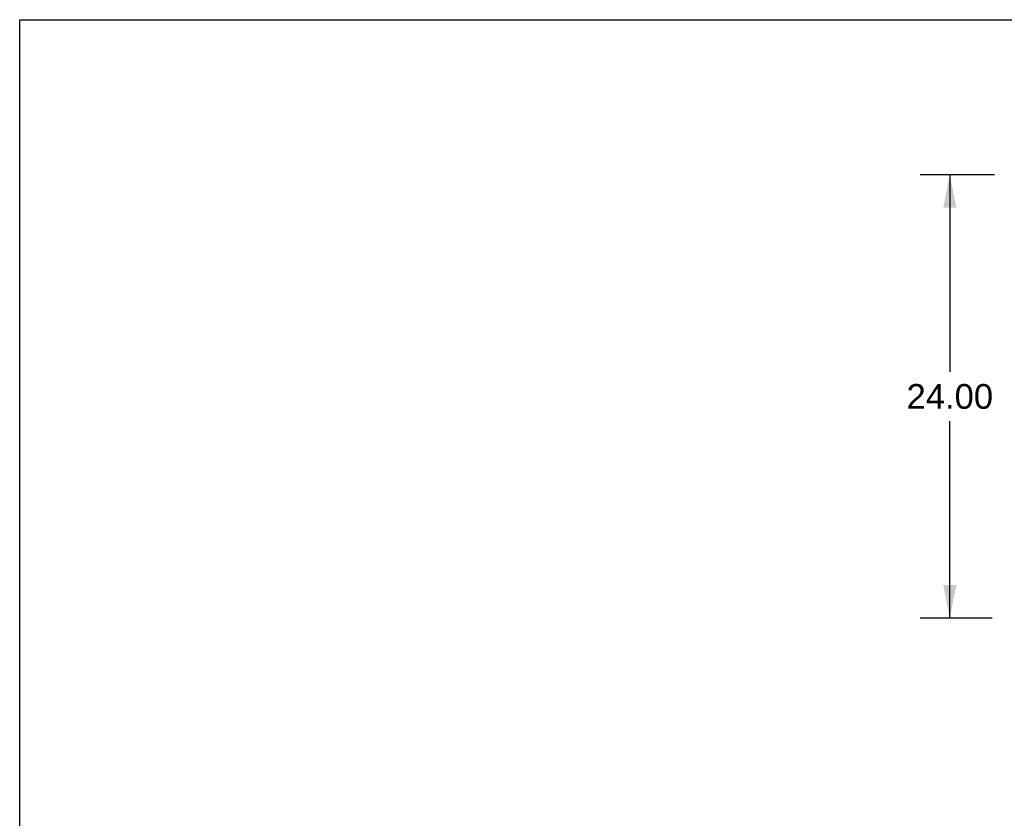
# Model space of a CAD drawing. Header units: inches. Extents: x 0 to 304, y 0 to 196.
# Tile 20 of 129: x 0 to 53, y 153 to 196. Entities that reach past the tile are written whole.
import ezdxf

# ---------------------------------------------------------------- set-up
doc = ezdxf.new("R2010")
doc.units = ezdxf.units.IN
doc.header["$LTSCALE"] = 16.696429
doc.header["$MEASUREMENT"] = 0
doc.layers.get('0').update_dxf_attribs({"linetype": 'CONTINUOUS'})
doc.layers.add('DIMENSIONS', color=7, linetype='CONTINUOUS')
doc.styles.get("Standard").update_dxf_attribs({"font": 'arial.ttf'})
doc.dimstyles.new('DIMSTYLE_1', dxfattribs={"dimtxt": 1.339286, "dimasz": 1.785714, "dimexe": 0.09, "dimexo": 0.07, "dimgap": 0.0375, "dimtad": 0, "dimtih": 1, "dimtoh": 1, "dimzin": 4, "dimdsep": 46, "dimtxsty": 'Standard', "dimblk": '_FILLED', "dimblk1": '_FILLED', "dimblk2": '_FILLED', "dimcen": 0.09, "dimazin": 1, "dimtfac": 1, "dimtdec": 3, "dimtofl": 0, "dimtmove": 0, "dimatfit": 3, "dimldrblk": '_FILLED', "dimfxl": 0, "dimtolj": 1, "dimtzin": 4, "dimarcsym": 0})

# ---------------------------------------------------------------- blocks, each defined once
blk = doc.blocks.new('_FILLED')
at = {"color": 0, "linetype": 'ByBlock'}
blk.add_solid([(0, 0), (-1, 0.2), (-1, -0.2)], dxfattribs=at)
blk = doc.blocks.new('*D2')
at = {"layer": 'DIMENSIONS', "color": 2, "linetype": 'Continuous'}
for p, q in [((52.751, 188.028), (48.73, 188.028)), ((50.337, 188.028), (50.337, 177.368)), ((50.337, 164.028), (50.337, 174.689)), ((52.626, 164.028), (48.73, 164.028))]:
    blk.add_line(p, q, dxfattribs=at)
at = {"layer": 'DIMENSIONS', "color": 2, "linetype": 'Continuous', "xscale": 1.7857142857, "yscale": 1.7857142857, "zscale": 1.7857142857}
for p, rotation in [((50.337, 188.028), 90), ((50.337, 164.028), 270)]:
    blk.add_blockref('_FILLED', p, dxfattribs=dict(at, rotation=rotation))
at = {"layer": 'DIMENSIONS', "color": 2, "linetype": 'Continuous', "insert": (50.337, 176.698), "char_height": 1.3393, "width": 4.68003, "attachment_point": 2, "line_spacing_factor": 0.9}
blk.add_mtext('24.00', dxfattribs=at)

msp = doc.modelspace()

# ---------------------------------------------------------------- linework, layer by layer
at = {"color": 7, "linetype": 'Continuous'}
for p, q in [((0, 0), (0, 196.429)), ((0, 196.429), (303.571, 196.429))]:
    msp.add_line(p, q, dxfattribs=at)

# ---------------------------------------------------------------- dimensions: what is measured, and where the dimension line sits
at = {"layer": 'DIMENSIONS', "color": 2, "linetype": 'Continuous'}
dim = msp.add_linear_dim(base=(50.337, 164.028), p1=(52.821, 188.028), p2=(52.696, 164.028), angle=270, dimstyle='DIMSTYLE_1', dxfattribs=at)
dim.commit()
dim.dimension.update_dxf_attribs({"geometry": '*D2', "text_midpoint": (50.319, 176.021), "dimtype": 160})

doc.saveas('drawing.dxf')
